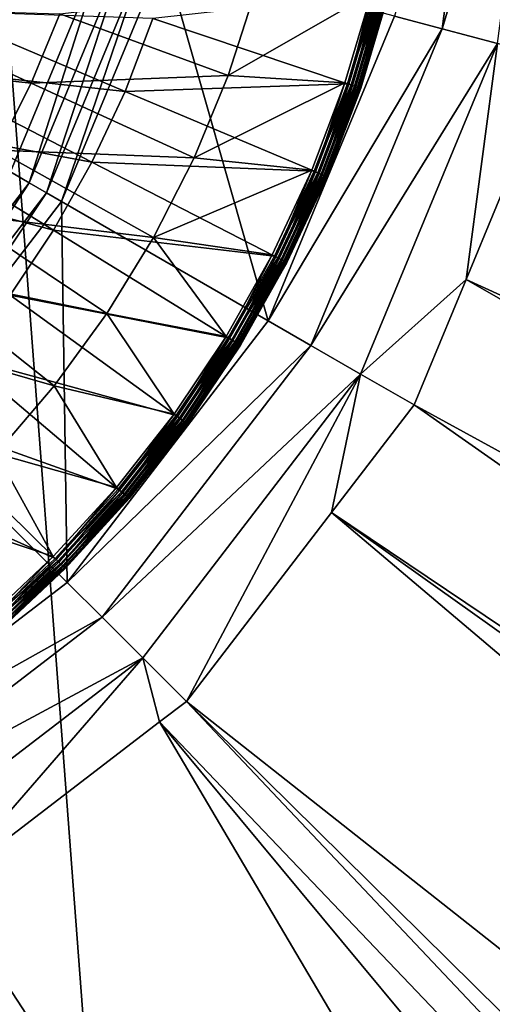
# Model space of a CAD drawing. Extents: x -922 to 922, y -424 to 424.
# Tile 49 of 71: x 25 to 39, y -39 to -10. Entities that reach past the tile are written whole.
import ezdxf

# ---------------------------------------------------------------- set-up
doc = ezdxf.new("R2010")
doc.units = 0
doc.linetypes.add('SOLIDLINE', pattern=[0])
doc.layers.add('Ablaufrosette_Modell_1', color=252, linetype='SOLIDLINE')
doc.layers.add('BE3C_Starlet_Oval_Sil_2740CFXXK', color=252, linetype='SOLIDLINE')

msp = doc.modelspace()

# ---------------------------------------------------------------- linework, layer by layer
at = {"layer": 'Ablaufrosette_Modell_1', "color": 252}
for points in [[(31.5708, -11.5714, 156.5), (26.5367, -9.72628, 157.208), (32.3903, -9.0265, 156.5)], [(29.3187, -9.86212, 158.383), (35.14, -11.8202, 157.5), (35.9333, -9.1288, 157.5)], [(32.3903, -9.0265, 156.5), (35.8579, -9.10965, 156.5), (31.5708, -11.5714, 156.5)], [(31.5708, -11.5714, 156.5), (35.8579, -9.10965, 156.5), (35.0663, -11.7954, 156.5)], [(35.1837, -11.835, 156.516), (35.0663, -11.7954, 156.5), (35.8579, -9.10965, 156.5)], [(35.14, -11.8202, 157.5), (36.0496, -9.15834, 157.466), (35.9333, -9.1288, 157.5)], [(35.1837, -11.835, 156.516), (35.8579, -9.10965, 156.5), (35.978, -9.14015, 156.516)], [(35.2939, -11.872, 156.561), (35.1837, -11.835, 156.516), (35.978, -9.14015, 156.516)], [(35.2939, -11.872, 156.561), (35.978, -9.14015, 156.516), (36.0907, -9.16878, 156.561)], [(35.14, -11.8202, 157.5), (35.2537, -11.8585, 157.466), (36.0496, -9.15834, 157.466)], [(35.2537, -11.8585, 157.466), (36.1541, -9.1849, 157.403), (36.0496, -9.15834, 157.466)], [(35.2537, -11.8585, 157.466), (35.3559, -11.8929, 157.403), (36.1541, -9.1849, 157.403)], [(35.3901, -11.9044, 156.634), (35.2939, -11.872, 156.561), (36.0907, -9.16878, 156.561)], [(35.3559, -11.8929, 157.403), (36.2404, -9.20681, 157.315), (36.1541, -9.1849, 157.403)], [(35.3559, -11.8929, 157.403), (35.4403, -11.9213, 157.315), (36.2404, -9.20681, 157.315)], [(35.3901, -11.9044, 156.634), (36.0907, -9.16878, 156.561), (36.189, -9.19377, 156.634)], [(35.4663, -11.93, 156.729), (35.3901, -11.9044, 156.634), (36.189, -9.19377, 156.634)], [(35.4403, -11.9213, 157.315), (36.3031, -9.22274, 157.208), (36.2404, -9.20681, 157.315)], [(35.4403, -11.9213, 157.315), (35.5016, -11.9419, 157.208), (36.3031, -9.22274, 157.208)], [(35.4663, -11.93, 156.729), (36.189, -9.19377, 156.634), (36.267, -9.21357, 156.729)], [(35.5179, -11.9474, 156.842), (35.4663, -11.93, 156.729), (36.267, -9.21357, 156.729)], [(35.5016, -11.9419, 157.208), (36.3383, -9.2317, 157.089), (36.3031, -9.22274, 157.208)], [(35.5016, -11.9419, 157.208), (35.5361, -11.9535, 157.089), (36.3383, -9.2317, 157.089)], [(35.5179, -11.9474, 156.842), (36.267, -9.21357, 156.729), (36.3197, -9.22696, 156.842)], [(35.5416, -11.9553, 156.964), (35.5179, -11.9474, 156.842), (36.3197, -9.22696, 156.842)], [(35.5361, -11.9535, 157.089), (36.344, -9.23314, 156.964), (36.3383, -9.2317, 157.089)], [(35.5361, -11.9535, 157.089), (35.5416, -11.9553, 156.964), (36.344, -9.23314, 156.964)], [(35.5416, -11.9553, 156.964), (36.3197, -9.22696, 156.842), (36.344, -9.23314, 156.964)], [(25.6801, -11.8039, 157.208), (19.9705, -11.1807, 157.798), (20.7956, -9.55874, 157.798)], [(25.6801, -11.8039, 157.208), (20.7956, -9.55874, 157.798), (26.5367, -9.72628, 157.208)], [(22.0188, -11.3484, 159.113), (28.4889, -12.0512, 158.383), (22.814, -9.65065, 159.113)], [(22.814, -9.65065, 159.113), (28.4889, -12.0512, 158.383), (29.3187, -9.86212, 158.383)], [(31.5708, -11.5714, 156.5), (25.6801, -11.8039, 157.208), (26.5367, -9.72628, 157.208)], [(28.4889, -12.0512, 158.383), (35.14, -11.8202, 157.5), (29.3187, -9.86212, 158.383)], [(24.6611, -13.8068, 157.208), (19.9705, -11.1807, 157.798), (25.6801, -11.8039, 157.208)], [(21.0975, -12.9812, 159.113), (27.4959, -14.1713, 158.383), (22.0188, -11.3484, 159.113)], [(22.0188, -11.3484, 159.113), (27.4959, -14.1713, 158.383), (28.4889, -12.0512, 158.383)], [(30.5516, -14.0431, 156.5), (25.6801, -11.8039, 157.208), (31.5708, -11.5714, 156.5)], [(31.5708, -11.5714, 156.5), (35.0663, -11.7954, 156.5), (30.5516, -14.0431, 156.5)], [(30.5516, -14.0431, 156.5), (35.0663, -11.7954, 156.5), (34.0738, -14.4137, 156.5)], [(34.1879, -14.462, 156.516), (34.0738, -14.4137, 156.5), (35.0663, -11.7954, 156.5)], [(34.1879, -14.462, 156.516), (35.0663, -11.7954, 156.5), (35.1837, -11.835, 156.516)], [(30.5516, -14.0431, 156.5), (24.6611, -13.8068, 157.208), (25.6801, -11.8039, 157.208)], [(27.4959, -14.1713, 158.383), (34.1454, -14.444, 157.5), (28.4889, -12.0512, 158.383)], [(28.4889, -12.0512, 158.383), (34.1454, -14.444, 157.5), (35.14, -11.8202, 157.5)], [(34.1454, -14.444, 157.5), (35.2537, -11.8585, 157.466), (35.14, -11.8202, 157.5)], [(34.1454, -14.444, 157.5), (34.2559, -14.4907, 157.466), (35.2537, -11.8585, 157.466)], [(34.295, -14.5072, 156.561), (34.1879, -14.462, 156.516), (35.1837, -11.835, 156.516)], [(34.2559, -14.4907, 157.466), (35.3559, -11.8929, 157.403), (35.2537, -11.8585, 157.466)], [(34.2559, -14.4907, 157.466), (34.3552, -14.5327, 157.403), (35.3559, -11.8929, 157.403)], [(34.295, -14.5072, 156.561), (35.1837, -11.835, 156.516), (35.2939, -11.872, 156.561)], [(34.3884, -14.5468, 156.634), (34.295, -14.5072, 156.561), (35.2939, -11.872, 156.561)], [(34.3552, -14.5327, 157.403), (35.4403, -11.9213, 157.315), (35.3559, -11.8929, 157.403)], [(34.3552, -14.5327, 157.403), (34.4372, -14.5674, 157.315), (35.4403, -11.9213, 157.315)], [(34.3884, -14.5468, 156.634), (35.2939, -11.872, 156.561), (35.3901, -11.9044, 156.634)], [(34.4625, -14.5781, 156.729), (34.3884, -14.5468, 156.634), (35.3901, -11.9044, 156.634)], [(34.4372, -14.5674, 157.315), (35.5016, -11.9419, 157.208), (35.4403, -11.9213, 157.315)], [(34.4372, -14.5674, 157.315), (34.4968, -14.5926, 157.208), (35.5016, -11.9419, 157.208)], [(34.4625, -14.5781, 156.729), (35.3901, -11.9044, 156.634), (35.4663, -11.93, 156.729)], [(34.5126, -14.5993, 156.842), (34.4625, -14.5781, 156.729), (35.4663, -11.93, 156.729)], [(34.4968, -14.5926, 157.208), (35.5361, -11.9535, 157.089), (35.5016, -11.9419, 157.208)], [(34.4968, -14.5926, 157.208), (34.5303, -14.6068, 157.089), (35.5361, -11.9535, 157.089)], [(34.5126, -14.5993, 156.842), (35.4663, -11.93, 156.729), (35.5179, -11.9474, 156.842)], [(34.5357, -14.6091, 156.964), (34.5126, -14.5993, 156.842), (35.5179, -11.9474, 156.842)], [(34.5303, -14.6068, 157.089), (35.5416, -11.9553, 156.964), (35.5361, -11.9535, 157.089)], [(34.5303, -14.6068, 157.089), (34.5357, -14.6091, 156.964), (35.5416, -11.9553, 156.964)], [(34.5357, -14.6091, 156.964), (35.5179, -11.9474, 156.842), (35.5416, -11.9553, 156.964)], [(20.0553, -14.5396, 159.113), (26.3454, -16.2102, 158.383), (21.0975, -12.9812, 159.113)], [(21.0975, -12.9812, 159.113), (26.3454, -16.2102, 158.383), (27.4959, -14.1713, 158.383)], [(29.3393, -16.426, 156.5), (23.4861, -15.7225, 157.208), (24.6611, -13.8068, 157.208)], [(29.3393, -16.426, 156.5), (24.6611, -13.8068, 157.208), (30.5516, -14.0431, 156.5)], [(30.5516, -14.0431, 156.5), (34.0738, -14.4137, 156.5), (29.3393, -16.426, 156.5)], [(26.3454, -16.2102, 158.383), (32.9552, -16.985, 157.5), (27.4959, -14.1713, 158.383)], [(27.4959, -14.1713, 158.383), (32.9552, -16.985, 157.5), (34.1454, -14.444, 157.5)], [(29.3393, -16.426, 156.5), (34.0738, -14.4137, 156.5), (32.8861, -16.9494, 156.5)], [(32.9962, -17.0061, 156.516), (32.8861, -16.9494, 156.5), (34.0738, -14.4137, 156.5)], [(32.9552, -16.985, 157.5), (34.2559, -14.4907, 157.466), (34.1454, -14.444, 157.5)], [(32.9962, -17.0061, 156.516), (34.0738, -14.4137, 156.5), (34.1879, -14.462, 156.516)], [(20.0553, -14.5396, 159.113), (25.044, -18.1562, 158.383), (26.3454, -16.2102, 158.383)], [(32.9552, -16.985, 157.5), (33.0619, -17.04, 157.466), (34.2559, -14.4907, 157.466)], [(33.0996, -17.0594, 156.561), (32.9962, -17.0061, 156.516), (34.1879, -14.462, 156.516)], [(33.0619, -17.04, 157.466), (34.3552, -14.5327, 157.403), (34.2559, -14.4907, 157.466)], [(33.0619, -17.04, 157.466), (33.1577, -17.0894, 157.403), (34.3552, -14.5327, 157.403)], [(33.0996, -17.0594, 156.561), (34.1879, -14.462, 156.516), (34.295, -14.5072, 156.561)], [(33.1898, -17.1059, 156.634), (33.0996, -17.0594, 156.561), (34.295, -14.5072, 156.561)], [(33.1577, -17.0894, 157.403), (34.4372, -14.5674, 157.315), (34.3552, -14.5327, 157.403)], [(33.1577, -17.0894, 157.403), (33.2368, -17.1301, 157.315), (34.4372, -14.5674, 157.315)], [(33.1898, -17.1059, 156.634), (34.295, -14.5072, 156.561), (34.3884, -14.5468, 156.634)], [(33.2612, -17.1427, 156.729), (33.1898, -17.1059, 156.634), (34.3884, -14.5468, 156.634)], [(33.2368, -17.1301, 157.315), (34.4968, -14.5926, 157.208), (34.4372, -14.5674, 157.315)], [(33.2368, -17.1301, 157.315), (33.2943, -17.1598, 157.208), (34.4968, -14.5926, 157.208)], [(33.2612, -17.1427, 156.729), (34.3884, -14.5468, 156.634), (34.4625, -14.5781, 156.729)], [(33.3096, -17.1676, 156.842), (33.2612, -17.1427, 156.729), (34.4625, -14.5781, 156.729)], [(33.2943, -17.1598, 157.208), (34.5303, -14.6068, 157.089), (34.4968, -14.5926, 157.208)], [(33.2943, -17.1598, 157.208), (33.3267, -17.1764, 157.089), (34.5303, -14.6068, 157.089)], [(33.3096, -17.1676, 156.842), (34.4625, -14.5781, 156.729), (34.5126, -14.5993, 156.842)], [(33.3319, -17.1791, 156.964), (33.3096, -17.1676, 156.842), (34.5126, -14.5993, 156.842)], [(33.3267, -17.1764, 157.089), (34.5357, -14.6091, 156.964), (34.5303, -14.6068, 157.089)], [(33.3267, -17.1764, 157.089), (33.3319, -17.1791, 156.964), (34.5357, -14.6091, 156.964)], [(33.3319, -17.1791, 156.964), (34.5126, -14.5993, 156.842), (34.5357, -14.6091, 156.964)], [(27.9415, -18.7051, 156.5), (22.1627, -17.5388, 157.208), (23.4861, -15.7225, 157.208)], [(27.9415, -18.7051, 156.5), (23.4861, -15.7225, 157.208), (29.3393, -16.426, 156.5)], [(25.044, -18.1562, 158.383), (31.5763, -19.4287, 157.5), (26.3454, -16.2102, 158.383)], [(26.3454, -16.2102, 158.383), (31.5763, -19.4287, 157.5), (32.9552, -16.985, 157.5)], [(29.3393, -16.426, 156.5), (31.5101, -19.388, 156.5), (27.9415, -18.7051, 156.5)], [(29.3393, -16.426, 156.5), (32.8861, -16.9494, 156.5), (31.5101, -19.388, 156.5)], [(31.6156, -19.4529, 156.516), (31.5101, -19.388, 156.5), (32.8861, -16.9494, 156.5)], [(31.5763, -19.4287, 157.5), (33.0619, -17.04, 157.466), (32.9552, -16.985, 157.5)], [(31.5763, -19.4287, 157.5), (31.6785, -19.4916, 157.466), (33.0619, -17.04, 157.466)], [(31.6156, -19.4529, 156.516), (32.8861, -16.9494, 156.5), (32.9962, -17.0061, 156.516)], [(31.7146, -19.5138, 156.561), (31.6156, -19.4529, 156.516), (32.9962, -17.0061, 156.516)], [(31.6785, -19.4916, 157.466), (33.1577, -17.0894, 157.403), (33.0619, -17.04, 157.466)], [(31.6785, -19.4916, 157.466), (31.7703, -19.5481, 157.403), (33.1577, -17.0894, 157.403)], [(31.7146, -19.5138, 156.561), (32.9962, -17.0061, 156.516), (33.0996, -17.0594, 156.561)], [(31.801, -19.567, 156.634), (31.7146, -19.5138, 156.561), (33.0996, -17.0594, 156.561)], [(31.7703, -19.5481, 157.403), (33.2368, -17.1301, 157.315), (33.1577, -17.0894, 157.403)], [(31.801, -19.567, 156.634), (33.0996, -17.0594, 156.561), (33.1898, -17.1059, 156.634)], [(31.7703, -19.5481, 157.403), (31.8461, -19.5947, 157.315), (33.2368, -17.1301, 157.315)], [(31.8695, -19.6091, 156.729), (31.801, -19.567, 156.634), (33.1898, -17.1059, 156.634)], [(31.8461, -19.5947, 157.315), (33.2943, -17.1598, 157.208), (33.2368, -17.1301, 157.315)], [(31.8461, -19.5947, 157.315), (31.9012, -19.6286, 157.208), (33.2943, -17.1598, 157.208)], [(31.8695, -19.6091, 156.729), (33.1898, -17.1059, 156.634), (33.2612, -17.1427, 156.729)], [(31.9158, -19.6376, 156.842), (31.8695, -19.6091, 156.729), (33.2612, -17.1427, 156.729)], [(31.9012, -19.6286, 157.208), (33.3267, -17.1764, 157.089), (33.2943, -17.1598, 157.208)], [(31.9012, -19.6286, 157.208), (31.9322, -19.6477, 157.089), (33.3267, -17.1764, 157.089)], [(31.9158, -19.6376, 156.842), (33.2612, -17.1427, 156.729), (33.3096, -17.1676, 156.842)], [(31.9372, -19.6508, 156.964), (31.9158, -19.6376, 156.842), (33.3096, -17.1676, 156.842)], [(31.9322, -19.6477, 157.089), (33.3319, -17.1791, 156.964), (33.3267, -17.1764, 157.089)], [(31.9322, -19.6477, 157.089), (31.9372, -19.6508, 156.964), (33.3319, -17.1791, 156.964)], [(31.9372, -19.6508, 156.964), (33.3096, -17.1676, 156.842), (33.3319, -17.1791, 156.964)], [(26.3671, -20.866, 156.5), (20.6992, -19.2442, 157.208), (22.1627, -17.5388, 157.208)], [(26.3671, -20.866, 156.5), (22.1627, -17.5388, 157.208), (27.9415, -18.7051, 156.5)], [(23.5991, -19.9983, 158.383), (30.0165, -21.7611, 157.5), (25.044, -18.1562, 158.383)], [(25.044, -18.1562, 158.383), (30.0165, -21.7611, 157.5), (31.5763, -19.4287, 157.5)], [(27.9415, -18.7051, 156.5), (29.9535, -21.7155, 156.5), (26.3671, -20.866, 156.5)], [(27.9415, -18.7051, 156.5), (31.5101, -19.388, 156.5), (29.9535, -21.7155, 156.5)], [(24.6259, -22.8949, 156.5), (20.6992, -19.2442, 157.208), (26.3671, -20.866, 156.5)], [(30.0538, -21.7882, 156.516), (29.9535, -21.7155, 156.5), (31.5101, -19.388, 156.5)], [(30.0165, -21.7611, 157.5), (31.6785, -19.4916, 157.466), (31.5763, -19.4287, 157.5)], [(30.0538, -21.7882, 156.516), (31.5101, -19.388, 156.5), (31.6156, -19.4529, 156.516)], [(30.148, -21.8565, 156.561), (30.0538, -21.7882, 156.516), (31.6156, -19.4529, 156.516)], [(30.148, -21.8565, 156.561), (31.6156, -19.4529, 156.516), (31.7146, -19.5138, 156.561)], [(30.0165, -21.7611, 157.5), (30.1136, -21.8316, 157.466), (31.6785, -19.4916, 157.466)], [(30.1136, -21.8316, 157.466), (31.7703, -19.5481, 157.403), (31.6785, -19.4916, 157.466)], [(30.1136, -21.8316, 157.466), (30.2009, -21.8949, 157.403), (31.7703, -19.5481, 157.403)], [(30.2301, -21.916, 156.634), (30.148, -21.8565, 156.561), (31.7146, -19.5138, 156.561)], [(30.2009, -21.8949, 157.403), (31.8461, -19.5947, 157.315), (31.7703, -19.5481, 157.403)], [(30.2009, -21.8949, 157.403), (30.273, -21.9471, 157.315), (31.8461, -19.5947, 157.315)], [(30.2301, -21.916, 156.634), (31.7146, -19.5138, 156.561), (31.801, -19.567, 156.634)], [(30.2952, -21.9632, 156.729), (30.2301, -21.916, 156.634), (31.801, -19.567, 156.634)], [(30.273, -21.9471, 157.315), (31.9012, -19.6286, 157.208), (31.8461, -19.5947, 157.315)], [(30.273, -21.9471, 157.315), (30.3254, -21.9851, 157.208), (31.9012, -19.6286, 157.208)], [(30.2952, -21.9632, 156.729), (31.801, -19.567, 156.634), (31.8695, -19.6091, 156.729)], [(30.3393, -21.9951, 156.842), (30.2952, -21.9632, 156.729), (31.8695, -19.6091, 156.729)], [(30.3254, -21.9851, 157.208), (31.9322, -19.6477, 157.089), (31.9012, -19.6286, 157.208)], [(30.3254, -21.9851, 157.208), (30.3548, -22.0064, 157.089), (31.9322, -19.6477, 157.089)], [(30.3393, -21.9951, 156.842), (31.8695, -19.6091, 156.729), (31.9158, -19.6376, 156.842)], [(30.3596, -22.0099, 156.964), (30.3393, -21.9951, 156.842), (31.9158, -19.6376, 156.842)], [(30.3548, -22.0064, 157.089), (31.9372, -19.6508, 156.964), (31.9322, -19.6477, 157.089)], [(30.3548, -22.0064, 157.089), (30.3596, -22.0099, 156.964), (31.9372, -19.6508, 156.964)], [(30.3596, -22.0099, 156.964), (31.9158, -19.6376, 156.842), (31.9372, -19.6508, 156.964)], [(22.0191, -21.7258, 158.383), (28.2847, -23.9689, 157.5), (23.5991, -19.9983, 158.383)], [(23.5991, -19.9983, 158.383), (28.2847, -23.9689, 157.5), (30.0165, -21.7611, 157.5)], [(26.3671, -20.866, 156.5), (28.2254, -23.9186, 156.5), (24.6259, -22.8949, 156.5)], [(26.3671, -20.866, 156.5), (29.9535, -21.7155, 156.5), (28.2254, -23.9186, 156.5)], [(20.313, -23.3288, 158.383), (26.391, -26.0394, 157.5), (22.0191, -21.7258, 158.383)], [(22.0191, -21.7258, 158.383), (26.391, -26.0394, 157.5), (28.2847, -23.9689, 157.5)], [(28.3199, -23.9988, 156.516), (28.2254, -23.9186, 156.5), (29.9535, -21.7155, 156.5)], [(28.2847, -23.9689, 157.5), (30.1136, -21.8316, 157.466), (30.0165, -21.7611, 157.5)], [(28.3199, -23.9988, 156.516), (29.9535, -21.7155, 156.5), (30.0538, -21.7882, 156.516)], [(28.4086, -24.0739, 156.561), (28.3199, -23.9988, 156.516), (30.0538, -21.7882, 156.516)], [(28.4086, -24.0739, 156.561), (30.0538, -21.7882, 156.516), (30.148, -21.8565, 156.561)], [(28.2847, -23.9689, 157.5), (28.3763, -24.0465, 157.466), (30.1136, -21.8316, 157.466)], [(28.3763, -24.0465, 157.466), (30.2009, -21.8949, 157.403), (30.1136, -21.8316, 157.466)], [(28.3763, -24.0465, 157.466), (28.4586, -24.1162, 157.403), (30.2009, -21.8949, 157.403)], [(28.4861, -24.1395, 156.634), (28.4086, -24.0739, 156.561), (30.148, -21.8565, 156.561)], [(28.4586, -24.1162, 157.403), (30.273, -21.9471, 157.315), (30.2009, -21.8949, 157.403)], [(28.4586, -24.1162, 157.403), (28.5265, -24.1738, 157.315), (30.273, -21.9471, 157.315)], [(28.4861, -24.1395, 156.634), (30.148, -21.8565, 156.561), (30.2301, -21.916, 156.634)], [(28.5474, -24.1915, 156.729), (28.4861, -24.1395, 156.634), (30.2301, -21.916, 156.634)], [(28.5265, -24.1738, 157.315), (30.3254, -21.9851, 157.208), (30.273, -21.9471, 157.315)], [(28.5265, -24.1738, 157.315), (28.5758, -24.2156, 157.208), (30.3254, -21.9851, 157.208)], [(28.5474, -24.1915, 156.729), (30.2301, -21.916, 156.634), (30.2952, -21.9632, 156.729)], [(28.5889, -24.2267, 156.842), (28.5474, -24.1915, 156.729), (30.2952, -21.9632, 156.729)], [(28.5758, -24.2156, 157.208), (30.3548, -22.0064, 157.089), (30.3254, -21.9851, 157.208)], [(28.5758, -24.2156, 157.208), (28.6036, -24.2391, 157.089), (30.3548, -22.0064, 157.089)], [(28.5889, -24.2267, 156.842), (30.2952, -21.9632, 156.729), (30.3393, -21.9951, 156.842)], [(28.608, -24.2429, 156.964), (28.5889, -24.2267, 156.842), (30.3393, -21.9951, 156.842)], [(28.6036, -24.2391, 157.089), (30.3596, -22.0099, 156.964), (30.3548, -22.0064, 157.089)], [(28.6036, -24.2391, 157.089), (28.608, -24.2429, 156.964), (30.3596, -22.0099, 156.964)], [(28.608, -24.2429, 156.964), (30.3393, -21.9951, 156.842), (30.3596, -22.0099, 156.964)], [(24.6259, -22.8949, 156.5), (26.3356, -25.9848, 156.5), (22.7291, -24.779, 156.5)], [(24.6259, -22.8949, 156.5), (28.2254, -23.9186, 156.5), (26.3356, -25.9848, 156.5)], [(20.313, -23.3288, 158.383), (24.3461, -27.9608, 157.5), (26.391, -26.0394, 157.5)], [(26.4238, -26.0718, 156.516), (26.3356, -25.9848, 156.5), (28.2254, -23.9186, 156.5)], [(26.391, -26.0394, 157.5), (28.3763, -24.0465, 157.466), (28.2847, -23.9689, 157.5)], [(26.391, -26.0394, 157.5), (26.4764, -26.1237, 157.466), (28.3763, -24.0465, 157.466)], [(26.4238, -26.0718, 156.516), (28.2254, -23.9186, 156.5), (28.3199, -23.9988, 156.516)], [(26.5066, -26.1535, 156.561), (26.4238, -26.0718, 156.516), (28.3199, -23.9988, 156.516)], [(26.4764, -26.1237, 157.466), (28.4586, -24.1162, 157.403), (28.3763, -24.0465, 157.466)], [(26.4764, -26.1237, 157.466), (26.5532, -26.1994, 157.403), (28.4586, -24.1162, 157.403)], [(26.5066, -26.1535, 156.561), (28.3199, -23.9988, 156.516), (28.4086, -24.0739, 156.561)], [(26.5788, -26.2247, 156.634), (26.5066, -26.1535, 156.561), (28.4086, -24.0739, 156.561)], [(26.5532, -26.1994, 157.403), (28.5265, -24.1738, 157.315), (28.4586, -24.1162, 157.403)], [(26.5532, -26.1994, 157.403), (26.6165, -26.2619, 157.315), (28.5265, -24.1738, 157.315)], [(26.5788, -26.2247, 156.634), (28.4086, -24.0739, 156.561), (28.4861, -24.1395, 156.634)], [(26.6361, -26.2812, 156.729), (26.5788, -26.2247, 156.634), (28.4861, -24.1395, 156.634)], [(26.6165, -26.2619, 157.315), (28.5758, -24.2156, 157.208), (28.5265, -24.1738, 157.315)], [(26.6361, -26.2812, 156.729), (28.4861, -24.1395, 156.634), (28.5474, -24.1915, 156.729)], [(26.6165, -26.2619, 157.315), (26.6626, -26.3074, 157.208), (28.5758, -24.2156, 157.208)], [(26.6748, -26.3194, 156.842), (26.6361, -26.2812, 156.729), (28.5474, -24.1915, 156.729)], [(26.6626, -26.3074, 157.208), (28.6036, -24.2391, 157.089), (28.5758, -24.2156, 157.208)], [(26.6626, -26.3074, 157.208), (26.6885, -26.3329, 157.089), (28.6036, -24.2391, 157.089)], [(26.6748, -26.3194, 156.842), (28.5474, -24.1915, 156.729), (28.5889, -24.2267, 156.842)], [(26.6926, -26.337, 156.964), (26.6748, -26.3194, 156.842), (28.5889, -24.2267, 156.842)], [(26.6885, -26.3329, 157.089), (28.608, -24.2429, 156.964), (28.6036, -24.2391, 157.089)], [(26.6885, -26.3329, 157.089), (26.6926, -26.337, 156.964), (28.608, -24.2429, 156.964)], [(26.6926, -26.337, 156.964), (28.5889, -24.2267, 156.842), (28.608, -24.2429, 156.964)], [(22.7291, -24.779, 156.5), (26.3356, -25.9848, 156.5), (24.295, -27.9021, 156.5)], [(24.3764, -27.9956, 156.516), (24.295, -27.9021, 156.5), (26.3356, -25.9848, 156.5)], [(24.3461, -27.9608, 157.5), (26.4764, -26.1237, 157.466), (26.391, -26.0394, 157.5)], [(24.3461, -27.9608, 157.5), (24.4249, -28.0513, 157.466), (26.4764, -26.1237, 157.466)], [(24.3764, -27.9956, 156.516), (26.3356, -25.9848, 156.5), (26.4238, -26.0718, 156.516)], [(24.4527, -28.0832, 156.561), (24.3764, -27.9956, 156.516), (26.4238, -26.0718, 156.516)], [(24.4249, -28.0513, 157.466), (26.5532, -26.1994, 157.403), (26.4764, -26.1237, 157.466)], [(24.4249, -28.0513, 157.466), (24.4957, -28.1326, 157.403), (26.5532, -26.1994, 157.403)], [(24.4527, -28.0832, 156.561), (26.4238, -26.0718, 156.516), (26.5066, -26.1535, 156.561)], [(24.5194, -28.1598, 156.634), (24.4527, -28.0832, 156.561), (26.5066, -26.1535, 156.561)], [(24.4957, -28.1326, 157.403), (26.6165, -26.2619, 157.315), (26.5532, -26.1994, 157.403)], [(24.5194, -28.1598, 156.634), (26.5066, -26.1535, 156.561), (26.5788, -26.2247, 156.634)], [(24.5722, -28.2204, 156.729), (24.5194, -28.1598, 156.634), (26.5788, -26.2247, 156.634)], [(24.5722, -28.2204, 156.729), (26.5788, -26.2247, 156.634), (26.6361, -26.2812, 156.729)], [(24.4957, -28.1326, 157.403), (24.5541, -28.1997, 157.315), (26.6165, -26.2619, 157.315)], [(24.5541, -28.1997, 157.315), (26.6626, -26.3074, 157.208), (26.6165, -26.2619, 157.315)], [(24.5541, -28.1997, 157.315), (24.5966, -28.2485, 157.208), (26.6626, -26.3074, 157.208)], [(24.6079, -28.2614, 156.842), (24.5722, -28.2204, 156.729), (26.6361, -26.2812, 156.729)], [(24.5966, -28.2485, 157.208), (26.6885, -26.3329, 157.089), (26.6626, -26.3074, 157.208)], [(24.5966, -28.2485, 157.208), (24.6205, -28.2759, 157.089), (26.6885, -26.3329, 157.089)], [(24.6079, -28.2614, 156.842), (26.6361, -26.2812, 156.729), (26.6748, -26.3194, 156.842)], [(24.6244, -28.2803, 156.964), (24.6079, -28.2614, 156.842), (26.6748, -26.3194, 156.842)], [(24.6205, -28.2759, 157.089), (26.6926, -26.337, 156.964), (26.6885, -26.3329, 157.089)], [(24.6205, -28.2759, 157.089), (24.6244, -28.2803, 156.964), (26.6926, -26.337, 156.964)], [(24.6244, -28.2803, 156.964), (26.6748, -26.3194, 156.842), (26.6926, -26.337, 156.964)]]:
    msp.add_3dface(points, dxfattribs=at)
at = {"layer": 'BE3C_Starlet_Oval_Sil_2740CFXXK', "color": 252}
for points in [[(313.814, 322.796), (178.315, -322.203), (34.5729, 322.33)], [(48.4776, -322.355), (0, 322.319), (34.5729, 322.33)], [(0.00144, -322.319), (0, 322.319), (48.4776, -322.355)], [(34.5729, 322.33), (178.315, -322.203), (137.652, -322.29)], [(48.4776, -322.355), (34.5729, 322.33), (94.3655, -322.354)], [(94.3655, -322.354), (34.5729, 322.33), (137.652, -322.29)], [(25.0532, -14.4645, 147.5), (27.9432, -7.48736, 147.5), (0, 0, 147.5)], [(36.5502, -9.7936, 155.375), (37.9778, -10.1761, 156.523), (39.3175, 0, 156.523)], [(39.3175, 0, 156.523), (37.9778, -10.1761, 156.523), (41.0337, 0, 157.269)], [(37.9778, -10.1761, 156.523), (39.6355, -10.6203, 157.269), (41.0337, 0, 157.269)], [(25.0532, -14.4645, 147.5), (25.6136, -14.788, 147.585), (27.9432, -7.48736, 147.5)], [(27.9432, -7.48736, 147.5), (25.6136, -14.788, 147.585), (28.5682, -7.65483, 147.585)], [(25.6136, -14.788, 147.585), (26.1357, -15.0895, 147.835), (28.5682, -7.65483, 147.585)], [(28.5682, -7.65483, 147.585), (26.1357, -15.0895, 147.835), (29.1506, -7.81088, 147.835)], [(26.1357, -15.0895, 147.835), (26.5841, -15.3483, 148.232), (29.1506, -7.81088, 147.835)], [(29.1506, -7.81088, 147.835), (26.5841, -15.3483, 148.232), (29.6507, -7.94489, 148.232)], [(26.5841, -15.3483, 148.232), (32.77, -18.9198, 155.375), (29.6507, -7.94489, 148.232)], [(29.6507, -7.94489, 148.232), (32.77, -18.9198, 155.375), (36.5502, -9.7936, 155.375)], [(37.9778, -10.1761, 156.523), (36.5502, -9.7936, 155.375), (32.77, -18.9198, 155.375)], [(32.77, -18.9198, 155.375), (34.05, -19.6588, 156.523), (37.9778, -10.1761, 156.523)], [(37.9778, -10.1761, 156.523), (34.05, -19.6588, 156.523), (39.6355, -10.6203, 157.269)], [(34.05, -19.6588, 156.523), (35.5362, -20.5168, 157.269), (39.6355, -10.6203, 157.269)], [(39.6355, -10.6203, 157.269), (35.5362, -20.5168, 157.269), (38.6923, -17.6835, 157.567)], [(39.6355, -10.6203, 157.269), (38.6923, -17.6835, 157.567), (41.42, -11.0984, 157.567)], [(38.6923, -17.6835, 157.567), (227.198, -103.753, 164.797), (41.42, -11.0984, 157.567)], [(25.0532, -14.4645, 147.5), (20.9134, -20.9134, 147.585), (25.6136, -14.788, 147.585)], [(20.9134, -20.9134, 147.585), (21.3397, -21.3397, 147.835), (25.6136, -14.788, 147.585)], [(25.6136, -14.788, 147.585), (21.3397, -21.3397, 147.835), (26.1357, -15.0895, 147.835)], [(21.3397, -21.3397, 147.835), (21.7058, -21.7058, 148.232), (26.1357, -15.0895, 147.835)], [(26.1357, -15.0895, 147.835), (21.7058, -21.7058, 148.232), (26.5841, -15.3483, 148.232)], [(21.7058, -21.7058, 148.232), (26.7566, -26.7566, 155.375), (26.5841, -15.3483, 148.232)], [(26.5841, -15.3483, 148.232), (26.7566, -26.7566, 155.375), (32.77, -18.9198, 155.375)], [(35.5362, -20.5168, 157.269), (37.1361, -21.4406, 157.567), (38.6923, -17.6835, 157.567)], [(37.1361, -21.4406, 157.567), (218.718, -120.908, 164.797), (38.6923, -17.6835, 157.567)], [(38.6923, -17.6835, 157.567), (218.718, -120.908, 164.797), (227.198, -103.753, 164.797)], [(34.05, -19.6588, 156.523), (32.77, -18.9198, 155.375), (26.7566, -26.7566, 155.375)], [(26.7566, -26.7566, 155.375), (27.8017, -27.8017, 156.523), (34.05, -19.6588, 156.523)], [(34.05, -19.6588, 156.523), (27.8017, -27.8017, 156.523), (35.5362, -20.5168, 157.269)], [(27.8017, -27.8017, 156.523), (29.0152, -29.0152, 157.269), (35.5362, -20.5168, 157.269)], [(35.5362, -20.5168, 157.269), (29.0152, -29.0152, 157.269), (30.3215, -30.3215, 157.567)], [(35.5362, -20.5168, 157.269), (30.3215, -30.3215, 157.567), (34.6605, -24.6668, 157.567)], [(34.6605, -24.6668, 157.567), (37.1361, -21.4406, 157.567), (35.5362, -20.5168, 157.269)], [(34.6605, -24.6668, 157.567), (206.711, -140.453, 164.797), (37.1361, -21.4406, 157.567)], [(37.1361, -21.4406, 157.567), (206.711, -140.453, 164.797), (218.718, -120.908, 164.797)], [(21.7058, -21.7058, 148.232), (18.9198, -32.77, 155.375), (26.7566, -26.7566, 155.375)], [(30.3215, -30.3215, 157.567), (192.962, -158.814, 164.797), (34.6605, -24.6668, 157.567)], [(34.6605, -24.6668, 157.567), (192.962, -158.814, 164.797), (203.419, -144.849, 164.797)], [(34.6605, -24.6668, 157.567), (203.419, -144.849, 164.797), (206.711, -140.453, 164.797)], [(27.8017, -27.8017, 156.523), (26.7566, -26.7566, 155.375), (18.9198, -32.77, 155.375)], [(18.9198, -32.77, 155.375), (19.6588, -34.05, 156.523), (27.8017, -27.8017, 156.523)], [(27.8017, -27.8017, 156.523), (19.6588, -34.05, 156.523), (29.0152, -29.0152, 157.269)], [(19.6588, -34.05, 156.523), (20.5168, -35.5362, 157.269), (29.0152, -29.0152, 157.269)], [(29.0152, -29.0152, 157.269), (20.5168, -35.5362, 157.269), (23.0505, -35.9008, 157.567)], [(29.0152, -29.0152, 157.269), (23.0505, -35.9008, 157.567), (29.5176, -30.9384, 157.567)], [(29.5176, -30.9384, 157.567), (30.3215, -30.3215, 157.567), (29.0152, -29.0152, 157.269)], [(29.5176, -30.9384, 157.567), (172.321, -180.721, 164.797), (30.3215, -30.3215, 157.567)], [(172.321, -180.721, 164.797), (177.588, -175.838, 164.797), (30.3215, -30.3215, 157.567)], [(30.3215, -30.3215, 157.567), (177.588, -175.838, 164.797), (192.962, -158.814, 164.797)], [(123.747, -190.726, 164.053), (29.5176, -30.9384, 157.567), (23.0505, -35.9008, 157.567)], [(161.905, -190.377, 164.797), (172.321, -180.721, 164.797), (29.5176, -30.9384, 157.567)], [(161.905, -190.377, 164.797), (29.5176, -30.9384, 157.567), (123.747, -190.726, 164.053)], [(103.139, -190.915, 163.651), (23.0505, -35.9008, 157.567), (21.4406, -37.1361, 157.567)], [(123.747, -190.726, 164.053), (23.0505, -35.9008, 157.567), (103.139, -190.915, 163.651)], [(77.1615, -191.08, 163.32), (21.4406, -37.1361, 157.567), (15.7981, -39.4733, 157.567)], [(103.139, -190.915, 163.651), (21.4406, -37.1361, 157.567), (77.1615, -191.08, 163.32)]]:
    msp.add_3dface(points, dxfattribs=at)

doc.saveas('drawing.dxf')
